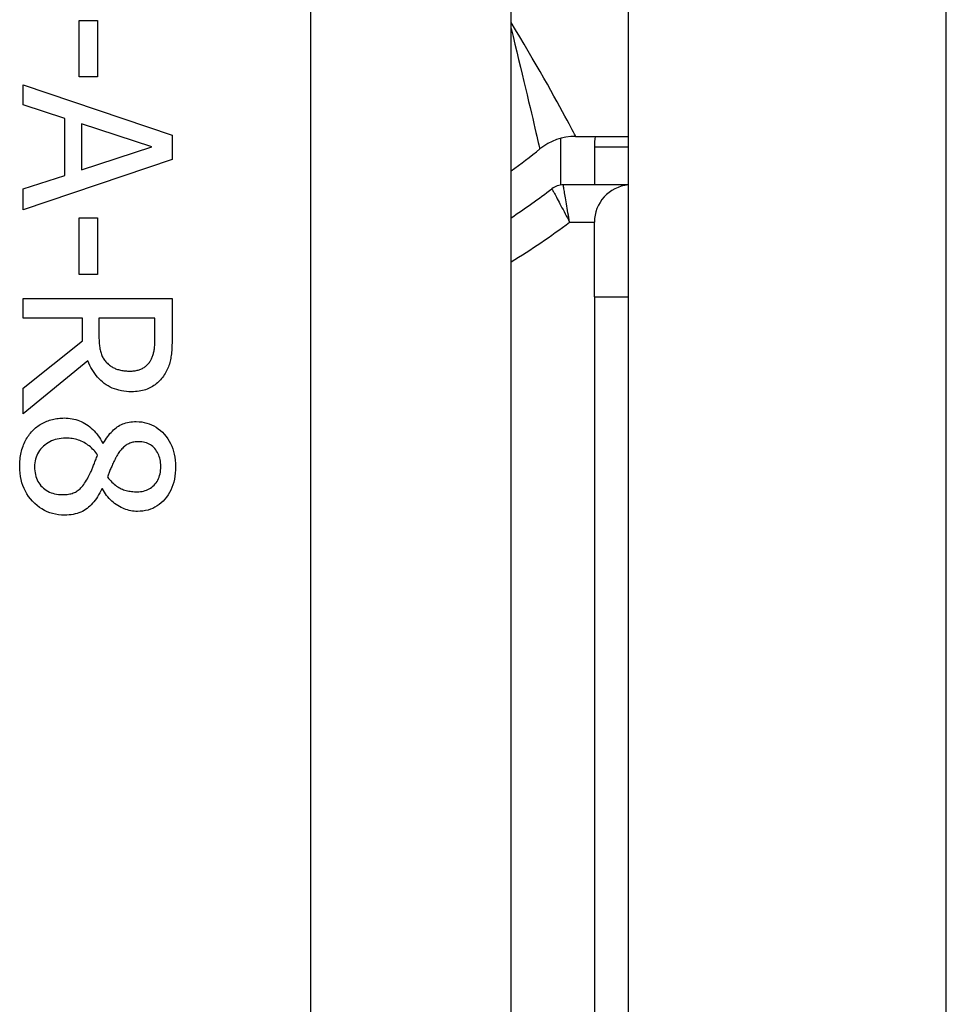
# Model space of a CAD drawing. Header units: inches. Extents: x 4.5 to 59.1, y 2.5 to 39.1.
# Tile 5 of 34: x 4.81 to 5.055, y 20.287 to 20.547. Entities that reach past the tile are written whole.
import ezdxf

# ---------------------------------------------------------------- set-up
doc = ezdxf.new("R2010")
doc.units = ezdxf.units.IN
doc.header["$MEASUREMENT"] = 0
doc.layers.add('Visible Edges(ANSI)', color=7, linetype='Continuous', lineweight=25)
doc.layers.add('Visible Tangent Edges(ANSI)', color=7, linetype='Continuous', lineweight=25)

msp = doc.modelspace()

# ---------------------------------------------------------------- linework, layer by layer
at = {"layer": 'Visible Edges(ANSI)'}
for p, q in [((4.970797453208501, 24.55757909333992), (4.970797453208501, 16.72557909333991)), ((4.886859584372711, 24.49557909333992), (4.886859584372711, 16.78757909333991)), ((4.939859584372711, 16.78757909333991), (4.939859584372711, 24.49557909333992)), ((4.825806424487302, 20.54717385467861), (4.830592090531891, 20.54717385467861)), ((4.825806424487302, 20.53227448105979), (4.825806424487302, 20.54717385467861)), ((4.830592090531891, 20.54717385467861), (4.830592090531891, 20.53227448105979)), ((4.830592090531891, 20.53227448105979), (4.825806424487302, 20.53227448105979)), ((4.810970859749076, 20.52487265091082), (4.810970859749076, 20.53016878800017)), ((4.810970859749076, 20.53016878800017), (4.850340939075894, 20.51689654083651)), ((4.821977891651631, 20.52129935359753), (4.810970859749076, 20.52487265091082)), ((4.821977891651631, 20.50627236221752), (4.821977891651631, 20.52129935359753)), ((4.844980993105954, 20.51380181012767), (4.826444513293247, 20.51986365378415)), ((4.826444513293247, 20.51986365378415), (4.826444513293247, 20.5077080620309)), ((4.850340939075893, 20.51689654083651), (4.850340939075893, 20.51045184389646)), ((4.952949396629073, 20.50373603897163), (4.952949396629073, 20.51605319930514)), ((4.95688643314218, 20.51657909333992), (4.970797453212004, 20.51657909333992)), ((4.826444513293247, 20.5077080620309), (4.844980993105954, 20.51380181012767)), ((4.961859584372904, 20.51377513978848), (4.961859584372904, 20.50378381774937)), ((4.850340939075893, 20.51045184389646), (4.810970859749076, 20.49717959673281)), ((4.810970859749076, 20.50269906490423), (4.821977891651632, 20.50627236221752)), ((4.810970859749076, 20.49717959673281), (4.810970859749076, 20.50269906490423)), ((4.970797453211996, 20.50378381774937), (4.95363348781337, 20.50378381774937)), ((4.825806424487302, 20.49504199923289), (4.830592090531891, 20.49504199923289)), ((4.825806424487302, 20.48014262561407), (4.825806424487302, 20.49504199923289)), ((4.830592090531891, 20.49504199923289), (4.830592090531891, 20.48014262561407)), ((4.961859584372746, 20.47425625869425), (4.961859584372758, 20.49394129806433)), ((4.830592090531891, 20.48014262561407), (4.825806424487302, 20.48014262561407)), ((4.810970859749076, 20.47379364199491), (4.850340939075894, 20.47379364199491)), ((4.810970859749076, 20.46856131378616), (4.810970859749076, 20.47379364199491)), ((4.850340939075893, 20.47379364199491), (4.850340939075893, 20.46364802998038)), ((4.961859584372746, 20.47425625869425), (4.961859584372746, 20.13464995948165)), ((4.82663593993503, 20.46856131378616), (4.810970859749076, 20.46856131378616)), ((4.82663593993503, 20.46256327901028), (4.82663593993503, 20.46856131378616)), ((4.845810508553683, 20.46856131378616), (4.831006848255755, 20.46856131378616)), ((4.831006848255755, 20.46856131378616), (4.831006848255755, 20.46396707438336)), ((4.845810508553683, 20.46336089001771), (4.845810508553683, 20.46856131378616)), ((4.810970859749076, 20.45012054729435), (4.826635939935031, 20.46256327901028)), ((4.828103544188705, 20.45733095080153), (4.810970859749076, 20.44332490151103)), ((4.810970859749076, 20.44332490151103), (4.810970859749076, 20.45012054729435)), ((4.83199588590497, 20.43557212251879), (4.832155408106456, 20.43557212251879)), ((4.831932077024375, 20.42357605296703), (4.831772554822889, 20.42357605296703))]:
    msp.add_line(p, q, dxfattribs=at)
at = {"layer": 'Visible Edges(ANSI)', "flags": 128}
for points in [[(4.831006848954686, 20.4639670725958), (4.831009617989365, 20.46359274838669), (4.83101792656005, 20.46322485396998), (4.831031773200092, 20.46286337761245), (4.831051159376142, 20.46250833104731), (4.831076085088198, 20.46215971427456), (4.831106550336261, 20.461817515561), (4.831142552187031, 20.46148173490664), (4.831184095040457, 20.46115239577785), (4.831231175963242, 20.46082947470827), (4.831283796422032, 20.46051297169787), (4.83134195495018, 20.46020289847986), (4.831405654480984, 20.45989925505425), (4.831477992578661, 20.45960269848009), (4.831562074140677, 20.45931389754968), (4.831657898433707, 20.459032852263), (4.831765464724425, 20.45875956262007), (4.831884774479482, 20.45849401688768), (4.832015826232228, 20.45823623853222), (4.832158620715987, 20.45798621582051), (4.83231315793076, 20.45774393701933), (4.832479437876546, 20.4575094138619), (4.832657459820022, 20.4572826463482), (4.832847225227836, 20.45706363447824), (4.833048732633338, 20.45685238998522)], [(4.844470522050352, 20.45710762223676), (4.844589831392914, 20.45729628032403), (4.844703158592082, 20.45749003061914), (4.844810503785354, 20.4576888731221), (4.8449118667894, 20.4578928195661), (4.845007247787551, 20.45810185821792), (4.845096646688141, 20.4583160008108), (4.845180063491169, 20.45853523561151), (4.845257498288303, 20.45875956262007), (4.845328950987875, 20.45898898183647), (4.84539442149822, 20.4592235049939), (4.845453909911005, 20.45946312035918), (4.84550741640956, 20.45970782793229), (4.845555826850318, 20.45995985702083), (4.845600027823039, 20.46022140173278), (4.845640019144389, 20.46049248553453), (4.845675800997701, 20.46077308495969), (4.845707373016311, 20.46106321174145), (4.845734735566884, 20.46136287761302), (4.845757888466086, 20.461672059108), (4.845776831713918, 20.46199076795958), (4.845791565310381, 20.46231901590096), (4.845802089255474, 20.46265677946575), (4.845808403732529, 20.46300407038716), (4.845810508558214, 20.46336088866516)], [(4.85034093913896, 20.46364803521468), (4.850338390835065, 20.46309203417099), (4.850330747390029, 20.46255130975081), (4.850318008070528, 20.46202588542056), (4.850300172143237, 20.46151574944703), (4.850277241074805, 20.46102090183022), (4.850249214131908, 20.46054133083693), (4.850216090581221, 20.46007705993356), (4.850177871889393, 20.45962806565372), (4.8501345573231, 20.45919437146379), (4.850086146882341, 20.45877595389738), (4.850032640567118, 20.4583728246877), (4.849974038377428, 20.45798499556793), (4.849906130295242, 20.45760623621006), (4.849824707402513, 20.45723036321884), (4.849729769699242, 20.45685736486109), (4.849621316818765, 20.45648725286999), (4.849499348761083, 20.45612002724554), (4.849363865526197, 20.45575566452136), (4.849214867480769, 20.45539419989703), (4.849052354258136, 20.45503559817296), (4.848876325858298, 20.45467989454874), (4.848686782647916, 20.45432705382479), (4.848483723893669, 20.45397711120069), (4.848267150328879, 20.45363003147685)], [(4.839652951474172, 20.4491634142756), (4.838944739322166, 20.44917870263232), (4.838255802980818, 20.44922456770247), (4.837586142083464, 20.44930099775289), (4.836935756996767, 20.44940801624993), (4.836304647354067, 20.44954559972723), (4.835692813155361, 20.44971375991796), (4.83510025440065, 20.44991250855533), (4.83452697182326, 20.45014182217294), (4.833972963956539, 20.45040170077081), (4.833438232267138, 20.4506921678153), (4.832922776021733, 20.45101321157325), (4.832426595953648, 20.45136482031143), (4.83195057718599, 20.45174258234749), (4.83149560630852, 20.45214205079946), (4.83106168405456, 20.45256322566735), (4.830648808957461, 20.45300613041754), (4.830256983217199, 20.45347072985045), (4.829886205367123, 20.45395705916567), (4.829536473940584, 20.45446509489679), (4.829207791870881, 20.45499483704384), (4.828900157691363, 20.45554629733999), (4.828613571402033, 20.45611946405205), (4.828348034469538, 20.45671434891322), (4.82810354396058, 20.4573309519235)], [(4.833048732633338, 20.45685238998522), (4.833232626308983, 20.45666516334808), (4.833422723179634, 20.45648637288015), (4.833619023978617, 20.45631599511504), (4.833821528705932, 20.45615403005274), (4.834030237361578, 20.45600048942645), (4.834245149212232, 20.45585537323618), (4.834466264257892, 20.45571866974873), (4.834693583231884, 20.45559039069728), (4.834927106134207, 20.45547052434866), (4.835166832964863, 20.45535908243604), (4.835412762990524, 20.45525605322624), (4.835664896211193, 20.45516144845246), (4.835923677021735, 20.45507482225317), (4.836189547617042, 20.45499572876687), (4.836462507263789, 20.45492415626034), (4.836742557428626, 20.4548601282), (4.837029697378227, 20.45480363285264), (4.837323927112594, 20.45475467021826), (4.837625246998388, 20.45471324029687), (4.837933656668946, 20.45467934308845), (4.838249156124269, 20.45465296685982), (4.838571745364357, 20.45463413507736), (4.838901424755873, 20.45462283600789), (4.839238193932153, 20.4546190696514)], [(4.839238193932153, 20.4546190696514), (4.839522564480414, 20.45462328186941), (4.83980139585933, 20.45463590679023), (4.840074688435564, 20.45465695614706), (4.840342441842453, 20.45468642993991), (4.840604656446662, 20.45472431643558), (4.840861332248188, 20.45477061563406), (4.841112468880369, 20.45482533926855), (4.841358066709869, 20.45488848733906), (4.841598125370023, 20.45496004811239), (4.841832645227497, 20.45504003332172), (4.842061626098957, 20.45512843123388), (4.842285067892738, 20.45522525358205), (4.842502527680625, 20.45533094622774), (4.842713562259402, 20.45544593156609), (4.842918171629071, 20.45557022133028), (4.843116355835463, 20.45570382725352), (4.843308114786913, 20.45584672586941), (4.843493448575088, 20.45599894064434), (4.843672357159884, 20.45616045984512), (4.84384484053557, 20.45633128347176), (4.844010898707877, 20.45651139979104), (4.844170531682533, 20.45670083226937), (4.844323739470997, 20.45689958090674), (4.844470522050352, 20.45710762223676)], [(4.848267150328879, 20.45363003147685), (4.848038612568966, 20.45329049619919), (4.847799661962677, 20.45296313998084), (4.847550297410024, 20.45264797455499), (4.847290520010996, 20.45234499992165), (4.847020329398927, 20.45205420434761), (4.846739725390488, 20.45177558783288), (4.846448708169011, 20.45150916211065), (4.846147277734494, 20.45125492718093), (4.845835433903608, 20.45101287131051), (4.845513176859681, 20.4507830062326), (4.845180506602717, 20.45056533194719), (4.844837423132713, 20.45035982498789), (4.844482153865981, 20.45016873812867), (4.84411292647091, 20.44999425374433), (4.843729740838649, 20.44983639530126), (4.84333259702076, 20.44969515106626), (4.842921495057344, 20.44957053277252), (4.84249643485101, 20.44946251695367), (4.842057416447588, 20.44937112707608), (4.841604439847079, 20.44929635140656), (4.841137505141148, 20.44923818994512), (4.840656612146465, 20.44919664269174), (4.840161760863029, 20.44917172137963), (4.839652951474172, 20.4491634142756)], [(4.81345940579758, 20.43885827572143), (4.813729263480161, 20.43912924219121), (4.814007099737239, 20.43938913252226), (4.814292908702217, 20.43963794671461), (4.814586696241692, 20.43987568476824), (4.814888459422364, 20.44010232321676), (4.815198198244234, 20.44031790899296), (4.815515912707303, 20.44052239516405), (4.81584160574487, 20.44071582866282), (4.816175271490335, 20.44089816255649), (4.816516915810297, 20.44106944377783), (4.816866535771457, 20.44122962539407), (4.817224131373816, 20.44137873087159), (4.817587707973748, 20.44151631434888), (4.817955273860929, 20.44164195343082), (4.818326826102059, 20.44175560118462), (4.818702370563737, 20.44185730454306), (4.819081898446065, 20.44194704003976), (4.819465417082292, 20.44202478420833), (4.819852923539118, 20.44209060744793), (4.820244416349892, 20.44214443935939), (4.820639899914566, 20.44218630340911), (4.821039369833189, 20.44221622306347), (4.82144282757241, 20.44223417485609), (4.821850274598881, 20.44224015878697)], [(4.821850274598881, 20.44224015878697), (4.822378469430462, 20.4422283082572), (4.822899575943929, 20.4421927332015), (4.823413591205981, 20.44213348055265), (4.823920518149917, 20.44205050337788), (4.82442035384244, 20.44194382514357), (4.824913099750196, 20.44181342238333), (4.825398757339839, 20.44165934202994), (4.825877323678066, 20.44148153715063), (4.826348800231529, 20.44128003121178), (4.826813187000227, 20.44105480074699), (4.82727048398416, 20.44080589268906), (4.827720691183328, 20.44053326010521), (4.828159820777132, 20.4402380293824), (4.828583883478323, 20.43992132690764), (4.828992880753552, 20.43958310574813), (4.829386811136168, 20.43922341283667), (4.82976567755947, 20.43884222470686), (4.830129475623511, 20.43843954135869), (4.830478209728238, 20.43801536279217), (4.830811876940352, 20.4375696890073), (4.831130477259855, 20.43710254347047), (4.831434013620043, 20.43661390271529), (4.831722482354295, 20.43610374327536), (4.831995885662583, 20.43557211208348)], [(4.832155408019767, 20.43557211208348), (4.832439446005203, 20.43604559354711), (4.832727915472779, 20.43649823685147), (4.83302081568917, 20.43693006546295), (4.833318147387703, 20.43734105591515), (4.833619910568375, 20.43773120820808), (4.833926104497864, 20.43810054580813), (4.834236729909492, 20.43844906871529), (4.834551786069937, 20.43877675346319), (4.834871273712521, 20.4390836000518), (4.835195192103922, 20.43936963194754), (4.835523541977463, 20.43963484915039), (4.835856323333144, 20.43987922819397), (4.83619818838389, 20.44010344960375), (4.836553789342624, 20.44030817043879), (4.836923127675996, 20.44049339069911), (4.837306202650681, 20.44065911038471), (4.83770301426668, 20.44080532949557), (4.838113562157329, 20.4409320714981), (4.838537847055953, 20.44103931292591), (4.838975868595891, 20.44112703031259), (4.83942762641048, 20.44119527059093), (4.839893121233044, 20.44124403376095), (4.840372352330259, 20.44127327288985), (4.840865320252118, 20.44128301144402)], [(4.840865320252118, 20.44128301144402), (4.841594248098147, 20.44125975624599), (4.842302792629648, 20.44118996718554), (4.842990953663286, 20.44107364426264), (4.843658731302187, 20.44091078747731), (4.844306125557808, 20.44070142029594), (4.844933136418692, 20.44044551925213), (4.845539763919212, 20.44014310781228), (4.846126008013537, 20.43979413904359), (4.846691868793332, 20.43939865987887), (4.847237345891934, 20.43895664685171), (4.847762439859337, 20.43846812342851), (4.848267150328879, 20.43793304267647), (4.848741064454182, 20.43736210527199), (4.849173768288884, 20.43676587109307), (4.849565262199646, 20.4361444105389), (4.849915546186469, 20.43549767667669), (4.850224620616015, 20.43482569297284), (4.850492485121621, 20.43412843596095), (4.850719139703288, 20.4334059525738), (4.850904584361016, 20.43265817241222), (4.851048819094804, 20.43188516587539), (4.851151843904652, 20.43108688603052), (4.851213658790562, 20.43026335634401), (4.851234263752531, 20.42941457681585)], [(4.810077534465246, 20.42941457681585), (4.810083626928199, 20.42990012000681), (4.810101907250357, 20.43037834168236), (4.810132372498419, 20.43084926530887), (4.810175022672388, 20.43131289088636), (4.810229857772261, 20.43176917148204), (4.81029687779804, 20.43221817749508), (4.810376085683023, 20.43265983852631), (4.810467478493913, 20.43309420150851), (4.810571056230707, 20.43352126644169), (4.810686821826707, 20.43394100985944), (4.810814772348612, 20.43435343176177), (4.810954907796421, 20.43475855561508), (4.811106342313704, 20.43515504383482), (4.811268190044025, 20.43554155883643), (4.811440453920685, 20.43591807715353), (4.811623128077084, 20.4362846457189), (4.811816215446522, 20.43664126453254), (4.812019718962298, 20.43698788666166), (4.812233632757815, 20.43732453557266), (4.81245795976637, 20.43765123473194), (4.812692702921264, 20.4379679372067), (4.812937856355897, 20.43827468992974), (4.813193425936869, 20.43857146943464), (4.81345940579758, 20.43885827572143)], [(4.822233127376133, 20.43691211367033), (4.821646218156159, 20.43689714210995), (4.821076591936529, 20.43685229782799), (4.820524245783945, 20.43677751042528), (4.819989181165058, 20.43667282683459), (4.819471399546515, 20.43653822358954), (4.818970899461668, 20.43637372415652), (4.818487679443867, 20.43617930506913), (4.818021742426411, 20.43595496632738), (4.817573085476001, 20.43570073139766), (4.817141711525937, 20.43541657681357), (4.816727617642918, 20.43510252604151), (4.816330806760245, 20.43475855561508), (4.815958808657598, 20.43439198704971), (4.81561915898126, 20.43401014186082), (4.815311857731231, 20.43361299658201), (4.81503690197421, 20.43320055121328), (4.814794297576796, 20.43277282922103), (4.814584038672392, 20.43232983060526), (4.814406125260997, 20.43187153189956), (4.814260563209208, 20.43139795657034), (4.814147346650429, 20.43090908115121), (4.814066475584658, 20.43040492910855), (4.814017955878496, 20.42988547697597), (4.814001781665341, 20.42935074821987)], [(4.830655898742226, 20.43241358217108), (4.830411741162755, 20.43276818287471), (4.83015783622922, 20.43310884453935), (4.829894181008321, 20.43343552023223), (4.829620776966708, 20.43374825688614), (4.829337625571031, 20.43404703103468), (4.829044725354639, 20.43433184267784), (4.828742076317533, 20.43460269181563), (4.828429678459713, 20.43485957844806), (4.828107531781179, 20.43510252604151), (4.82777563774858, 20.43533151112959), (4.827433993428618, 20.43554653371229), (4.827082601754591, 20.43574759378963), (4.826722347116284, 20.435933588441), (4.826354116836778, 20.43610341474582), (4.825977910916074, 20.43625707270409), (4.825593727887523, 20.4363945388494), (4.825201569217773, 20.43651586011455), (4.824801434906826, 20.43662098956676), (4.82439332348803, 20.43670992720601), (4.823977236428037, 20.4367827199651), (4.823553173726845, 20.43683932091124), (4.823121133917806, 20.43687975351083), (4.822681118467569, 20.43690401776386), (4.822233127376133, 20.43691211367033)], [(4.841471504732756, 20.43598688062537), (4.841151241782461, 20.435980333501), (4.840839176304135, 20.43596073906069), (4.840535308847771, 20.43592805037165), (4.840239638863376, 20.43588231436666), (4.83995216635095, 20.43582348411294), (4.839672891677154, 20.43575158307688), (4.83940181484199, 20.43566661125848), (4.839138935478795, 20.43556856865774), (4.838884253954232, 20.43545745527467), (4.838637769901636, 20.43533327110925), (4.838399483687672, 20.4351960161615), (4.838169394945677, 20.43504569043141), (4.837945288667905, 20.43488229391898), (4.837724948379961, 20.43470582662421), (4.837508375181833, 20.43451628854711), (4.837295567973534, 20.43431367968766), (4.837086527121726, 20.43409797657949), (4.836881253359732, 20.43386922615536), (4.83667974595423, 20.43362738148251), (4.836482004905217, 20.43337248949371), (4.836288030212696, 20.43310450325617), (4.836097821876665, 20.43282346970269), (4.835911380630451, 20.43252934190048), (4.835728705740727, 20.43222216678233)], [(4.847341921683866, 20.42944646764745), (4.847330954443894, 20.42991783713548), (4.847298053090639, 20.43037479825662), (4.847243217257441, 20.43081737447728), (4.84716644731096, 20.43124551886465), (4.847067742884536, 20.43165927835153), (4.846947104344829, 20.43205865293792), (4.846804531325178, 20.43244359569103), (4.846640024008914, 20.43281415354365), (4.846453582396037, 20.43317032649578), (4.846245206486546, 20.43351206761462), (4.846014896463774, 20.43383942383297), (4.845762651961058, 20.43415237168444), (4.845491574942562, 20.43444539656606), (4.845204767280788, 20.43471291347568), (4.844902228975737, 20.43495496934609), (4.844583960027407, 20.43517154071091), (4.844249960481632, 20.43536262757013), (4.843900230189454, 20.43552825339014), (4.843534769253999, 20.43566839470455), (4.843153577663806, 20.43578305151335), (4.842756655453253, 20.43587222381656), (4.842344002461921, 20.43593591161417), (4.841915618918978, 20.43597413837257), (4.841471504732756, 20.43598688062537)], [(4.828199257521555, 20.42663887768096), (4.828284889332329, 20.42679197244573), (4.828371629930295, 20.42695349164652), (4.828459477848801, 20.42712343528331), (4.828548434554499, 20.42730177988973), (4.828638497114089, 20.42748854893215), (4.828729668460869, 20.4276837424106), (4.828821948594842, 20.42788736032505), (4.828915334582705, 20.42809940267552), (4.82900982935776, 20.42831984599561), (4.829105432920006, 20.42854871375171), (4.829202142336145, 20.42878600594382), (4.829299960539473, 20.42903172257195), (4.829399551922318, 20.42928429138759), (4.829501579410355, 20.42954218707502), (4.829606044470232, 20.42980538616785), (4.829712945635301, 20.43007393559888), (4.829822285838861, 20.43034776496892), (4.829934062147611, 20.43062694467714), (4.830048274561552, 20.43091140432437), (4.830164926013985, 20.43120121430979), (4.830284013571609, 20.43149632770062), (4.830405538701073, 20.43179676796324), (4.830529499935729, 20.43210251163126), (4.830655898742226, 20.43241358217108)], [(4.835728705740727, 20.43222216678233), (4.835651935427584, 20.43208301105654), (4.835570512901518, 20.43193146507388), (4.835484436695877, 20.43176752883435), (4.835393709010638, 20.43159115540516), (4.835298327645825, 20.43140239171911), (4.835198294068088, 20.43120121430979), (4.835093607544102, 20.43098762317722), (4.834984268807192, 20.43076164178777), (4.834870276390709, 20.43052324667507), (4.834751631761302, 20.4302724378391), (4.834628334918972, 20.43000923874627), (4.834500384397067, 20.42973360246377), (4.834372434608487, 20.42945400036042), (4.834249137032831, 20.42917883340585), (4.834130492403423, 20.42890807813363), (4.834016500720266, 20.42864175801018), (4.833907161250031, 20.4283798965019), (4.833802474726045, 20.42812244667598), (4.833702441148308, 20.42786940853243), (4.833607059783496, 20.42762082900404), (4.833516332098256, 20.42737666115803), (4.83343025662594, 20.42713695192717), (4.833348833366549, 20.42690165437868), (4.833272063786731, 20.42667079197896)], [(4.821945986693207, 20.41658897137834), (4.821117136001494, 20.41661445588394), (4.820310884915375, 20.41669088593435), (4.819527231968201, 20.41681828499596), (4.818766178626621, 20.41699665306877), (4.818027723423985, 20.41722596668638), (4.817311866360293, 20.4175062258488), (4.816618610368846, 20.41783745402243), (4.815947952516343, 20.41821965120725), (4.815299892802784, 20.41865279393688), (4.814674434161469, 20.41913690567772), (4.814071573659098, 20.41967196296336), (4.813491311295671, 20.4202579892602), (4.812946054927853, 20.42088212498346), (4.812448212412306, 20.42153151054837), (4.811997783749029, 20.42220614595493), (4.811594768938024, 20.42290605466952), (4.81123916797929, 20.42363121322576), (4.810930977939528, 20.42438164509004), (4.810670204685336, 20.42515732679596), (4.810456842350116, 20.42595825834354), (4.810290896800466, 20.42678443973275), (4.810172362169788, 20.42763589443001), (4.810101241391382, 20.42851259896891), (4.810077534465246, 20.42941457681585)], [(4.814001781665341, 20.42935074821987), (4.814015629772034, 20.4288068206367), (4.81405717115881, 20.42828107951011), (4.814126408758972, 20.4277734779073), (4.814223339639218, 20.42728406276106), (4.814347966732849, 20.42681281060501), (4.814500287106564, 20.42635972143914), (4.814680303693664, 20.42592479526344), (4.814888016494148, 20.42550805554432), (4.815123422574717, 20.42510945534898), (4.81538652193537, 20.42472904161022), (4.815677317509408, 20.42436679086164), (4.815995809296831, 20.42402272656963), (4.816338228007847, 20.42370168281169), (4.816700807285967, 20.42340856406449), (4.81708355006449, 20.42314334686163), (4.817486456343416, 20.42290605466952), (4.817909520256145, 20.42269668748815), (4.818352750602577, 20.42251522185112), (4.818816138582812, 20.42236168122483), (4.819299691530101, 20.42223606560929), (4.819803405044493, 20.42213835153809), (4.820327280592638, 20.42206856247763), (4.820871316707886, 20.42202669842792), (4.821435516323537, 20.42201273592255)], [(4.841152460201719, 20.42274653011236), (4.841587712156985, 20.42275882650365), (4.842010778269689, 20.4227957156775), (4.842421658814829, 20.42285719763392), (4.842820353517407, 20.42294327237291), (4.843206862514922, 20.42305393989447), (4.843581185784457, 20.4231892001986), (4.84394332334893, 20.42334907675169), (4.844293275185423, 20.42353352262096), (4.844631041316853, 20.42374256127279), (4.844956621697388, 20.42397619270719), (4.845270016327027, 20.42423441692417), (4.845571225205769, 20.42451723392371), (4.845854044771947, 20.42482199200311), (4.846112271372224, 20.4251460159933), (4.846345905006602, 20.42548932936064), (4.846554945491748, 20.42585190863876), (4.846739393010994, 20.42623375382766), (4.846899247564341, 20.42663488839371), (4.847034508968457, 20.42705528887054), (4.847145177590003, 20.42749497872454), (4.847231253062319, 20.42795393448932), (4.847292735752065, 20.42843217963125), (4.847329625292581, 20.42892969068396), (4.847341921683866, 20.42944646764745)], [(4.851234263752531, 20.42941457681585), (4.851214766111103, 20.42853597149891), (4.851156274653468, 20.42768683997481), (4.851058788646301, 20.42686720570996), (4.850922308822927, 20.42607699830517), (4.850746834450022, 20.42531628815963), (4.850532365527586, 20.42458502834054), (4.850278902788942, 20.4238832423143), (4.849986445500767, 20.42321093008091), (4.849654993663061, 20.42256806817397), (4.849284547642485, 20.42195468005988), (4.848875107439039, 20.42137076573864), (4.848426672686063, 20.42081632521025), (4.847947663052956, 20.42029907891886), (4.847446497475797, 20.41982684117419), (4.846923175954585, 20.41939956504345), (4.846377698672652, 20.41901727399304), (4.845810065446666, 20.41867994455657), (4.845220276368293, 20.41838760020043), (4.844608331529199, 20.41814021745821), (4.843974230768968, 20.41793781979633), (4.843317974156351, 20.41778040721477), (4.842639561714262, 20.41766797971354), (4.841938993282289, 20.41760051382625), (4.841216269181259, 20.41757800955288)], [(4.821435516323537, 20.42201273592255), (4.821832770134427, 20.4220193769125), (4.822216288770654, 20.42203932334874), (4.822586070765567, 20.42207255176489), (4.822942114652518, 20.42211908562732), (4.823284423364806, 20.42217890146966), (4.82361299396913, 20.42225202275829), (4.82392782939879, 20.42233842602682), (4.824228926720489, 20.42243813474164), (4.824516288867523, 20.42255112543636), (4.824789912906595, 20.42267742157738), (4.825049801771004, 20.42281699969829), (4.825295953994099, 20.4229698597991), (4.825535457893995, 20.42314158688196), (4.82577540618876, 20.42333764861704), (4.82601579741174, 20.42355811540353), (4.826256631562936, 20.42380294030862), (4.826497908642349, 20.42407212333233), (4.826739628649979, 20.42436568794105), (4.826981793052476, 20.42468363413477), (4.827224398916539, 20.42502593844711), (4.827467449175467, 20.42539260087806), (4.827710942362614, 20.42578366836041), (4.827954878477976, 20.42619909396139), (4.828199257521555, 20.42663887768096)], [(4.833272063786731, 20.42667079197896), (4.833565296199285, 20.42629823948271), (4.833860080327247, 20.42594629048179), (4.834156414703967, 20.42561494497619), (4.83445430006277, 20.42530420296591), (4.834753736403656, 20.42501408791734), (4.83505472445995, 20.4247445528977), (4.835357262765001, 20.42449562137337), (4.835661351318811, 20.42426731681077), (4.835966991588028, 20.42405961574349), (4.836274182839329, 20.42387249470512), (4.836582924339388, 20.42370600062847), (4.836893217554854, 20.42356011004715), (4.837207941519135, 20.42343015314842), (4.837529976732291, 20.42331150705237), (4.837859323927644, 20.42320417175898), (4.838195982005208, 20.42310812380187), (4.838539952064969, 20.42302338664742), (4.838891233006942, 20.42294993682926), (4.839249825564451, 20.42288777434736), (4.839615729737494, 20.42283692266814), (4.839988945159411, 20.42279738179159), (4.840369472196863, 20.4227691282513), (4.840757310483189, 20.42275218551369), (4.841152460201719, 20.42274653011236)], [(4.83177255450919, 20.42357604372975), (4.831501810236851, 20.4230134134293), (4.831221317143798, 20.42247401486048), (4.830931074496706, 20.42195789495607), (4.830631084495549, 20.42146505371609), (4.830321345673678, 20.42099544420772), (4.830001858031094, 20.42054911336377), (4.829672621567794, 20.42012606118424), (4.829333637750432, 20.41972624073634), (4.828984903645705, 20.41934972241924), (4.828626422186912, 20.41899643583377), (4.828258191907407, 20.41866642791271), (4.827880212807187, 20.41835967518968), (4.827488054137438, 20.41807685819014), (4.827077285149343, 20.41781863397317), (4.826647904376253, 20.41758500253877), (4.826199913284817, 20.41737596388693), (4.825733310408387, 20.41719151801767), (4.825248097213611, 20.41703166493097), (4.82474427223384, 20.41689640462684), (4.824221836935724, 20.41678571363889), (4.823680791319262, 20.4166996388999), (4.823121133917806, 20.41663815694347), (4.822542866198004, 20.41660126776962), (4.821945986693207, 20.41658897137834)], [(4.841216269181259, 20.41757800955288), (4.840775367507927, 20.41758875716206), (4.840335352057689, 20.41762099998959), (4.839896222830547, 20.41767473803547), (4.839457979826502, 20.41774994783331), (4.839020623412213, 20.4178466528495), (4.838584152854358, 20.41796485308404), (4.838148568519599, 20.41810454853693), (4.837713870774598, 20.41826573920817), (4.83728005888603, 20.41844840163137), (4.836847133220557, 20.41865258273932), (4.836415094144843, 20.41887823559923), (4.835983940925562, 20.41912538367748), (4.835560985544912, 20.41939268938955), (4.835153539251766, 20.41967883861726), (4.834761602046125, 20.41998380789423), (4.834385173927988, 20.42030762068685), (4.834024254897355, 20.42065025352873), (4.833678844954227, 20.42101172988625), (4.833348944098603, 20.42139204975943), (4.833034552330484, 20.42179116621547), (4.832735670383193, 20.42220914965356), (4.832452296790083, 20.4226459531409), (4.832184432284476, 20.4231015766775), (4.831932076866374, 20.42357604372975)]]:
    msp.add_lwpolyline(points, dxfattribs=at)
at = {"layer": 'Visible Edges(ANSI)'}
for centre, radius, start, end in [((4.95688643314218, 20.50157909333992), 0.0149999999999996, 90, 128.9424412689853), ((4.9858753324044, 20.51377513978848), 0.0240157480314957, 173.2951511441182, 180), ((4.843749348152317, 20.64157909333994), 0.1650000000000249, 305.6256050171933, 308.9424412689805), ((4.843749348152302, 20.64157909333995), 0.1751968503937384, 303.2699420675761, 307.5943574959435), ((4.95363348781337, 20.49886255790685), 0.0049212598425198, 90, 127.5943574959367), ((4.971702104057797, 20.49394129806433), 0.0098425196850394, 95.2736428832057, 180)]:
    msp.add_arc(centre, radius, start, end, dxfattribs=at)
at = {"layer": 'Visible Tangent Edges(ANSI)'}
for p, q in [((5.054797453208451, 16.72557909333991), (5.054797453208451, 24.55757909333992)), ((4.961859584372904, 20.51377513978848), (4.970797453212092, 20.51377513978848)), ((4.955295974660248, 20.49394129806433), (4.961859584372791, 20.49394129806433)), ((4.961859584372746, 20.47425625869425), (4.97079745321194, 20.47425625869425))]:
    msp.add_line(p, q, dxfattribs=at)
at = {"layer": 'Visible Tangent Edges(ANSI)', "flags": 128}
for points in [[(4.956886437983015, 20.51657909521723), (4.956850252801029, 20.51664815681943), (4.95674223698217, 20.51685399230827), (4.956563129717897, 20.51719461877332), (4.956313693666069, 20.51766804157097), (4.955994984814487, 20.51827166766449), (4.955608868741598, 20.51900073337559), (4.955156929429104, 20.51985075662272), (4.954640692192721, 20.52081737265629), (4.954061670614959, 20.52189619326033), (4.953423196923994, 20.52307939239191), (4.952730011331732, 20.52435619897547), (4.951982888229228, 20.52572325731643), (4.951182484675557, 20.52717739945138), (4.950331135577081, 20.52871224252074), (4.949433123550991, 20.53031796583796), (4.948493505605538, 20.5319835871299), (4.947517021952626, 20.5336987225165), (4.946506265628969, 20.53545715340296), (4.945463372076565, 20.53725350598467), (4.944390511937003, 20.53908235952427), (4.943290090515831, 20.54093792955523), (4.942165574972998, 20.54281298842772), (4.941020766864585, 20.54470018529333), (4.93985945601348, 20.54659216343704)], [(4.939859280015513, 20.54504948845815), (4.940362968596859, 20.5429628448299), (4.940861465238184, 20.540895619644), (4.94135305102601, 20.53885478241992), (4.941836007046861, 20.53684732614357), (4.942308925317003, 20.53487912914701), (4.942770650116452, 20.53295501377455), (4.943220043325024, 20.5310797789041), (4.943655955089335, 20.52925819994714), (4.944076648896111, 20.52749777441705), (4.94447964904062, 20.52580901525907), (4.944862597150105, 20.5242020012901), (4.945223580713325, 20.52268514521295), (4.945561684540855, 20.52126248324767), (4.945876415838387, 20.51993652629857), (4.946166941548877, 20.51871101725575), (4.946430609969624, 20.51759758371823), (4.946666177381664, 20.51660184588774), (4.946872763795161, 20.51572772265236), (4.947049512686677, 20.51497919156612), (4.947195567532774, 20.51436031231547), (4.94730991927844, 20.51387546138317), (4.947392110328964, 20.51352685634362), (4.947441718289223, 20.51331633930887), (4.947458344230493, 20.51324576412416)], [(4.950631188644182, 20.50276191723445), (4.950642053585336, 20.50274167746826), (4.950674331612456, 20.50268149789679), (4.950727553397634, 20.50258219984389), (4.950801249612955, 20.5024446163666), (4.950894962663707, 20.50226956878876), (4.95100821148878, 20.50205787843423), (4.95114053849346, 20.50181037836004), (4.951291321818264, 20.50152813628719), (4.951459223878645, 20.50121358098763), (4.95164314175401, 20.50086864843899), (4.951842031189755, 20.5004952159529), (4.952054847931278, 20.50009517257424), (4.952281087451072, 20.49966935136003), (4.952519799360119, 20.49921941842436), (4.952769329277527, 20.49874847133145), (4.953027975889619, 20.49825959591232), (4.953294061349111, 20.49775588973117), (4.953566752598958, 20.49723884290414), (4.953845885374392, 20.49670872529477), (4.954130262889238, 20.49616780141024), (4.95441865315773, 20.49561832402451), (4.954709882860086, 20.49506256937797), (4.955002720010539, 20.49450280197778), (4.955295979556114, 20.49394129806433)], [(4.955295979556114, 20.49394129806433), (4.955191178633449, 20.49456605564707), (4.955086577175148, 20.49518912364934), (4.954982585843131, 20.4958079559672), (4.95487962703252, 20.49642001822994), (4.954778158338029, 20.49702278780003), (4.954678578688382, 20.49761370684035), (4.954581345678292, 20.49819028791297), (4.954486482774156, 20.49875221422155), (4.954394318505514, 20.49929777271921), (4.954305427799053, 20.4998235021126), (4.954220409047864, 20.50032592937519), (4.954139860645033, 20.50080159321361), (4.954064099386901, 20.50124860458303), (4.953993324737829, 20.50166597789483), (4.953927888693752, 20.50205160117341), (4.953868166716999, 20.50240336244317), (4.953814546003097, 20.50271903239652), (4.953767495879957, 20.50299591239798), (4.953727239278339, 20.50323277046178), (4.953693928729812, 20.50342865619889), (4.953667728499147, 20.50358263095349), (4.953648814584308, 20.50369377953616), (4.953637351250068, 20.50376115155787), (4.953633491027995, 20.50378382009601)]]:
    msp.add_lwpolyline(points, dxfattribs=at)
at = {"layer": 'Visible Tangent Edges(ANSI)'}
msp.add_arc((4.843749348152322, 20.64157909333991), 0.1850393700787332, 301.2922986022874, 307.0725965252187, dxfattribs=at)

doc.saveas('drawing.dxf')
